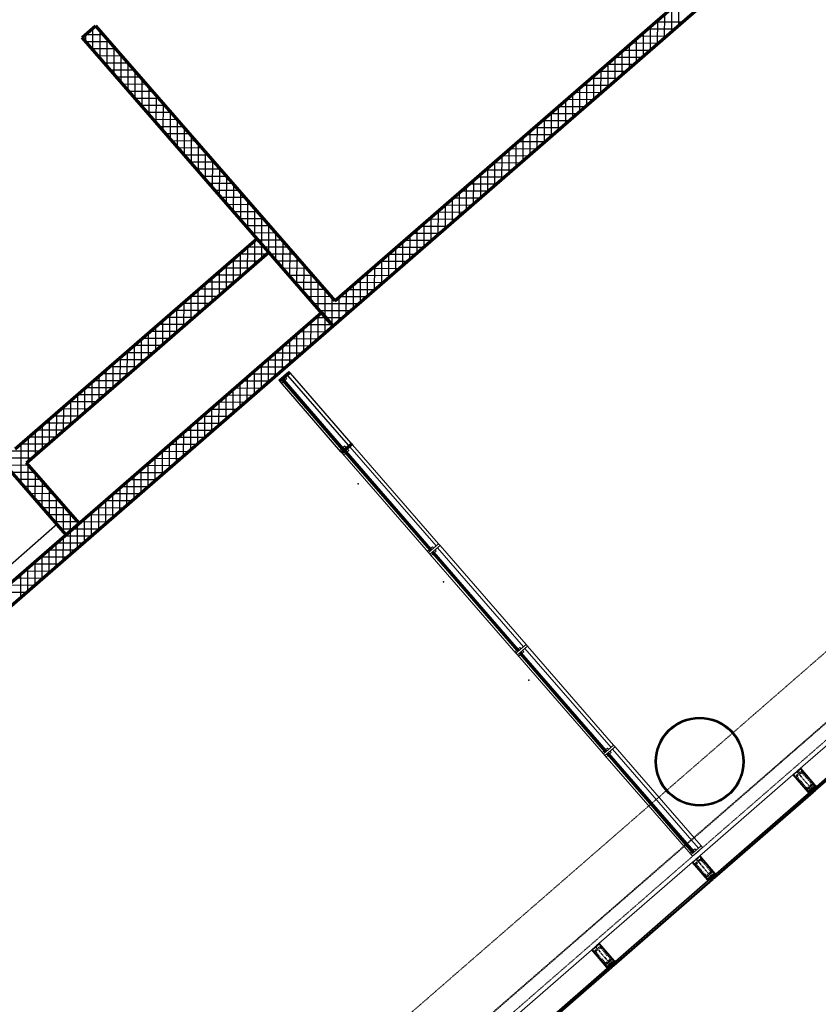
# Model space of a CAD drawing. Header units: millimetres. Extents: x 98667 to 994031, y -2704 to 533009.
# Tile 151 of 153: x 564303 to 573284, y 307550 to 318617. Entities that reach past the tile are written whole.
import ezdxf

# ---------------------------------------------------------------- set-up
doc = ezdxf.new("R2010")
doc.units = ezdxf.units.MM
for name, pattern in [('AP03000E0$0$CENTER', [50.8, 31.75, -6.35, 6.35, -6.35]), ('AP03000E0$0$HIDDEN', [9.525, 6.35, -3.175]), ('AP03000E0$0$HIDDENX2', [19.05, 12.7, -6.35])]:
    doc.linetypes.add(name, pattern=pattern)
for name, color, linetype in [('A-COL ENCLOUSER INNER', 1, 'Continuous'), ('A-COL ENCLOUSER OUTER', 6, 'Continuous'), ('A-WALL-PATT-50', 5, 'Continuous'), ('IT DETAIL', 252, 'Continuous')]:
    doc.layers.add(name, color=color, linetype=linetype)
for name, color, linetype, lineweight in [('A-DETL-THIN', 1, 'Continuous', 15), ('A-FLOR-HRAL', 1, 'Continuous', 25), ('A-WALL-FULL', 6, 'Continuous', 70), ('A-WALL-PATT', 5, 'Continuous', 15), ('A-WALL-PRHT', 2, 'Continuous', 25), ('AP03000E0$0$A-GLAZ-FULL-EXTR', 2, 'Continuous', 20), ('AP03000E0$0$A-GLAZ-MULL-EXTR', 3, 'Continuous', 35), ('AP03000E0$0$A-WALL-FNSH', 1, 'Continuous', 15)]:
    doc.layers.add(name, color=color, linetype=linetype, lineweight=lineweight)
doc.layers.add('AP03000E0$0$A-Slab Edge Guide', color=55, linetype='Continuous', lineweight=15, plot=False)

msp = doc.modelspace()

# ---------------------------------------------------------------- linework, layer by layer
at = {"color": 251, "linetype": 'AP03000E0$0$CENTER'}
for p, q in [((573041, 310166), (573238, 309939)), ((571909, 309181), (572106, 308955)), ((570777, 308197), (570974, 307971))]:
    msp.add_line(p, q, dxfattribs=at)
at = {"layer": 'A-COL ENCLOUSER INNER', "color": 251}
for radius in [494, 485]:
    msp.add_circle((571950, 310277), radius, dxfattribs=at)
at = {"layer": 'A-COL ENCLOUSER OUTER', "color": 251}
msp.add_circle((571950, 310277), 500, dxfattribs=at)
at = {"layer": 'A-DETL-THIN', "color": 251}
for p, q in [((567952, 313757), (567965, 313742, 0)), ((567960, 313752), (567975, 313765)), ((567960, 313752), (567975, 313765)), ((568923, 312660), (567967, 313758)), ((567971, 313774), (567984, 313759, 0)), ((567975, 313765), (567979, 313765)), ((568930, 312666), (567975, 313765)), ((568930, 312670), (567979, 313765)), ((568003, 313775, 0), (567984, 313759, 0)), ((567990, 313790), (568003, 313775, 0)), ((568985, 312701), (568017, 313814)), ((569014, 312726), (568046, 313839)), ((568900, 312628), (567933, 313741)), ((567933, 313741), (567946, 313726, 0)), ((567946, 313726, 0), (567965, 313742, 0)), ((567960, 313748), (567960, 313752)), ((568915, 312653), (567960, 313752)), ((568911, 312654), (567960, 313748)), ((568887, 312643, 0), (568906, 312659, 0)), ((568900, 312628), (569014, 312726)), ((568919, 312644), (568906, 312659, 0)), ((568911, 312654), (568915, 312653)), ((568915, 312653), (568930, 312666)), ((568915, 312653), (568930, 312666)), ((569030, 312707), (568917, 312609)), ((568944, 312692, 0), (568925, 312676, 0)), ((568939, 312661), (568925, 312676, 0)), ((568930, 312666), (568930, 312670)), ((568957, 312677), (568944, 312692, 0)), ((568974, 312658), (568987, 312643, 0)), ((569969, 311569), (569001, 312682)), ((569014, 312726), (569030, 312707)), ((569998, 311594), (569030, 312707)), ((568900, 312628), (568887, 312643, 0)), ((568917, 312609), (568900, 312628)), ((569884, 311496), (568917, 312609)), ((568917, 312609), (568930, 312594, 0)), ((568930, 312594, 0), (568949, 312610, 0)), ((568936, 312625), (568949, 312610, 0)), ((568944, 312620), (568959, 312633)), ((568944, 312620), (568959, 312633)), ((568944, 312616), (568944, 312620)), ((569899, 311521), (568944, 312620)), ((569895, 311521), (568944, 312616)), ((569907, 311528), (568952, 312626)), ((568955, 312642), (568968, 312627, 0)), ((568959, 312633), (568963, 312633)), ((569914, 311534), (568959, 312633)), ((569914, 311538), (568963, 312633)), ((568987, 312643, 0), (568968, 312627, 0)), ((569884, 311496), (569998, 311594)), ((570014, 311575), (569901, 311477)), ((569928, 311560, 0), (569909, 311544, 0)), ((569923, 311529), (569909, 311544, 0)), ((569941, 311545), (569928, 311560, 0)), ((570953, 310437), (569985, 311550)), ((569998, 311594), (570014, 311575)), ((570982, 310462), (570014, 311575)), ((569871, 311511, 0), (569890, 311527, 0)), ((569884, 311496), (569871, 311511, 0)), ((569901, 311477), (569884, 311496)), ((569903, 311512), (569890, 311527, 0)), ((569895, 311521), (569899, 311521)), ((569899, 311521), (569914, 311534)), ((569899, 311521), (569914, 311534)), ((570869, 310364), (569901, 311477)), ((569901, 311477), (569914, 311462, 0)), ((569914, 311534), (569914, 311538)), ((569914, 311462, 0), (569933, 311478, 0)), ((569920, 311493), (569933, 311478, 0)), ((569928, 311488), (569943, 311501)), ((569928, 311488), (569943, 311501)), ((569928, 311484), (569928, 311488)), ((570883, 310389), (569928, 311488)), ((570879, 310389), (569928, 311484)), ((570891, 310396), (569936, 311494)), ((569939, 311510), (569952, 311495, 0)), ((569943, 311501), (569947, 311500)), ((570898, 310402), (569943, 311501)), ((570899, 310406), (569947, 311500)), ((569971, 311511, 0), (569952, 311495, 0)), ((569958, 311526), (569971, 311511, 0)), ((570869, 310364), (570982, 310462)), ((570998, 310443), (570885, 310345)), ((570982, 310462), (570998, 310443)), ((571966, 309330), (570998, 310443)), ((570855, 310379, 0), (570874, 310395, 0)), ((570869, 310364), (570855, 310379, 0)), ((570885, 310345), (570869, 310364)), ((570887, 310380), (570874, 310395, 0)), ((570879, 310389), (570883, 310389)), ((570883, 310389), (570898, 310402)), ((570883, 310389), (570898, 310402)), ((571853, 309232), (570885, 310345)), ((570885, 310345), (570898, 310330, 0)), ((570912, 310428, 0), (570894, 310412, 0)), ((570907, 310397), (570894, 310412, 0)), ((570898, 310402), (570899, 310406)), ((570898, 310330, 0), (570917, 310346, 0)), ((570904, 310361), (570917, 310346, 0)), ((570926, 310413), (570912, 310428, 0)), ((570912, 310356), (570927, 310369)), ((570912, 310356), (570927, 310369)), ((570912, 310352), (570912, 310356)), ((571868, 309257), (570912, 310356)), ((571863, 309257), (570912, 310352)), ((571875, 309263), (570920, 310362)), ((570923, 310378), (570936, 310363, 0)), ((570927, 310369), (570931, 310368)), ((571882, 309270), (570927, 310369)), ((571883, 309274), (570931, 310368)), ((570955, 310379, 0), (570936, 310363, 0)), ((570942, 310394), (570955, 310379, 0)), ((571937, 309305), (570970, 310418)), ((571853, 309232), (571966, 309330)), ((571966, 309330), (571982, 309311)), ((571840, 309247, 0), (571858, 309263, 0)), ((571853, 309232), (571840, 309247, 0)), ((571869, 309213), (571853, 309232)), ((571872, 309248), (571858, 309263, 0)), ((571863, 309257), (571868, 309257)), ((571868, 309257), (571882, 309270)), ((571868, 309257), (571882, 309270)), ((571982, 309311), (571869, 309213)), ((571897, 309296, 0), (571878, 309280, 0)), ((571891, 309265), (571878, 309280, 0)), ((571882, 309270), (571883, 309274)), ((571910, 309281), (571897, 309296, 0))]:
    msp.add_line(p, q, dxfattribs=at)
at = {"layer": 'A-FLOR-HRAL', "color": 251}
for p, q in [((567218, 314564), (567331, 314662)), ((567347, 314643), (567234, 314545)), ((567331, 314662), (567347, 314643)), ((568030, 313858), (567347, 314643)), ((567234, 314545), (567218, 314564)), ((567916, 313760), (567234, 314545)), ((567234, 314545), (567247, 314530, 0)), ((567247, 314530, 0), (567266, 314546, 0)), ((567253, 314561), (567266, 314546, 0)), ((567261, 314556), (567276, 314569)), ((567261, 314556), (567276, 314569)), ((567931, 313785), (567261, 314556)), ((567261, 314552), (567261, 314556)), ((567927, 313786), (567261, 314552)), ((567939, 313792), (567269, 314562)), ((567272, 314578), (567285, 314563, 0)), ((567946, 313798), (567276, 314569)), ((567276, 314569), (567280, 314568)), ((567946, 313802), (567280, 314568)), ((567304, 314579, 0), (567285, 314563, 0)), ((567291, 314594), (567304, 314579, 0)), ((568001, 313833), (567319, 314618)), ((567903, 313775, 0), (567922, 313791, 0)), ((567916, 313760), (567903, 313775, 0)), ((567916, 313760), (568030, 313858)), ((567933, 313741), (567916, 313760)), ((567935, 313776), (567922, 313791, 0)), ((567927, 313786), (567931, 313785)), ((567931, 313785), (567946, 313798)), ((567931, 313785), (567946, 313798)), ((568046, 313839), (567933, 313741)), ((567960, 313824, 0), (567941, 313808, 0)), ((567954, 313793), (567941, 313808, 0)), ((567946, 313798), (567946, 313802)), ((567973, 313809), (567960, 313824, 0)), ((568030, 313858), (568046, 313839))]:
    msp.add_line(p, q, dxfattribs=at)
at = {"layer": 'A-FLOR-HRAL', "color": 251, "linetype": 'Continuous'}
for p, q in [((567308, 314642), (567343, 314639)), ((567311, 314645), (567346, 314642)), ((567321, 314654), (567339, 314653)), ((567325, 314657), (567336, 314656)), ((567328, 314660), (567333, 314659)), ((567220, 314565), (567255, 314563)), ((567223, 314568), (567258, 314566)), ((567225, 314555), (567245, 314554)), ((567226, 314571), (567262, 314569)), ((567228, 314552), (567241, 314551)), ((567230, 314574), (567265, 314572)), ((567230, 314549), (567238, 314548)), ((567233, 314545), (567235, 314545)), ((567240, 314583), (567275, 314581)), ((567243, 314586), (567279, 314584)), ((567247, 314589), (567282, 314586)), ((567250, 314592), (567285, 314589)), ((567260, 314601), (567296, 314598)), ((567264, 314604), (567299, 314601)), ((567267, 314607), (567302, 314604)), ((567271, 314610), (567306, 314607)), ((567281, 314618), (567316, 314616)), ((567284, 314621), (567319, 314619)), ((567287, 314624), (567323, 314622)), ((567291, 314627), (567326, 314625)), ((567301, 314636), (567336, 314634)), ((567304, 314639), (567340, 314637)), ((567918, 313762), (567954, 313759)), ((567922, 313765), (567957, 313762)), ((567925, 313767), (567960, 313765)), ((567929, 313770), (567964, 313768)), ((567939, 313779), (567974, 313777)), ((567942, 313782), (567977, 313780)), ((567946, 313785), (567981, 313783)), ((567949, 313788), (567984, 313786)), ((567959, 313797), (567994, 313794)), ((567962, 313800), (567998, 313797)), ((567966, 313803), (568001, 313800)), ((567969, 313806), (568005, 313803)), ((567979, 313815), (568015, 313812)), ((567983, 313818), (568018, 313815)), ((567986, 313821), (568021, 313818)), ((567990, 313823), (568025, 313821)), ((568000, 313832), (568035, 313830)), ((568003, 313835), (568038, 313833)), ((568007, 313838), (568042, 313836)), ((568010, 313841), (568045, 313839)), ((568020, 313850), (568038, 313849)), ((568023, 313853), (568035, 313852)), ((568027, 313856), (568032, 313856)), ((567923, 313752), (567944, 313750)), ((567926, 313748), (567940, 313747)), ((567929, 313745), (567937, 313744)), ((567932, 313742), (567933, 313741))]:
    msp.add_line(p, q, dxfattribs=at)
at = {"layer": 'A-FLOR-HRAL', "color": 251}
msp.add_point((568109, 313401), dxfattribs=at)
msp.add_point((568109, 313401), dxfattribs=at)
at = {"layer": 'A-WALL-FULL', "color": 251, "linetype": 'ByBlock'}
for p, q in [((567847, 315455), (573016, 319949)), ((573148, 319798), (567827, 315173)), ((565006, 318417), (565157, 318549)), ((565157, 318549), (567847, 315455)), ((567827, 315173), (565006, 318417)), ((561879, 316211), (564822, 312826)), ((566973, 316155), (564250, 313788)), ((567104, 316004), (566973, 316155)), ((564381, 313637), (567104, 316004)), ((563658, 311814), (567696, 315324)), ((567696, 315324), (567827, 315173)), ((567827, 315173), (563789, 311663)), ((564973, 312957), (564381, 313637)), ((564822, 312826), (564973, 312957))]:
    msp.add_line(p, q, dxfattribs=at)
at = {"layer": 'A-WALL-PATT', "color": 251, "linetype": 'Continuous'}
for p, q in [((571636, 318484), (571637, 318750)), ((565127, 318279), (565127, 318523)), ((571755, 318588), (571452, 318589)), ((571477, 318346), (571478, 318611)), ((565246, 318447), (565041, 318447)), ((571573, 318429), (571270, 318430)), ((571318, 318207), (571318, 318473)), ((565285, 318097), (565286, 318401)), ((571159, 318069), (571159, 318335)), ((565384, 318288), (565118, 318289)), ((565443, 317915), (565444, 318219)), ((570999, 317931), (571000, 318196)), ((571391, 318271), (571087, 318272)), ((565522, 318129), (565257, 318129)), ((571209, 318113), (570905, 318114)), ((565661, 317970), (565395, 317970)), ((565601, 317733), (565602, 318037)), ((570840, 317792), (570841, 318058)), ((565760, 317551), (565760, 317855)), ((570681, 317654), (570682, 317920)), ((571027, 317955), (570723, 317956)), ((565799, 317810), (565533, 317811)), ((570522, 317516), (570523, 317781)), ((570845, 317796), (570541, 317797)), ((565937, 317651), (565672, 317652)), ((565918, 317369), (565919, 317673)), ((570663, 317638), (570359, 317639)), ((570363, 317377), (570364, 317643)), ((566076, 317492), (565810, 317493)), ((566076, 317187), (566077, 317491)), ((570481, 317480), (570177, 317481)), ((570204, 317239), (570205, 317505)), ((566214, 317333), (565948, 317334)), ((566234, 317005), (566235, 317308)), ((570299, 317322), (569995, 317323)), ((570045, 317101), (570045, 317366)), ((569886, 316962), (569886, 317228)), ((566352, 317174), (566087, 317175)), ((566393, 316823), (566393, 317126)), ((569726, 316824), (569727, 317090)), ((570117, 317163), (569813, 317164)), ((566491, 317015), (566225, 317015)), ((569935, 317005), (569631, 317006)), ((566629, 316856), (566363, 316856)), ((566551, 316640), (566552, 316944)), ((569567, 316686), (569568, 316951)), ((566709, 316458), (566710, 316762)), ((569408, 316547), (569409, 316813)), ((569753, 316847), (569449, 316848)), ((566767, 316696), (566502, 316697)), ((569249, 316409), (569250, 316675)), ((569571, 316689), (569267, 316690)), ((566906, 316537), (566640, 316538)), ((566867, 316276), (566868, 316580)), ((569389, 316530), (569085, 316531)), ((569090, 316271), (569091, 316536)), ((567044, 316378), (566778, 316379)), ((567026, 316094), (567026, 316398)), ((569207, 316372), (568903, 316373)), ((568931, 316132), (568931, 316398)), ((567182, 316219), (566917, 316220)), ((567184, 315912), (567185, 316216)), ((569025, 316214), (568721, 316215)), ((568772, 315994), (568772, 316260)), ((567025, 315936), (567026, 316094)), ((568612, 315856), (568613, 316121)), ((567055, 316061), (566865, 316061)), ((566866, 315797), (566867, 316063)), ((567321, 316060), (567055, 316061)), ((567342, 315730), (567343, 316034)), ((568453, 315717), (568454, 315983)), ((568843, 316056), (568539, 316057)), ((566987, 315902), (566683, 315903)), ((566707, 315659), (566708, 315925)), ((567459, 315901), (567193, 315902)), ((568661, 315897), (568357, 315898)), ((566548, 315521), (566549, 315786)), ((567500, 315548), (567501, 315852)), ((568294, 315579), (568295, 315845)), ((566389, 315382), (566389, 315648)), ((566804, 315744), (566501, 315745)), ((567597, 315742), (567332, 315742)), ((567659, 315366), (567659, 315670)), ((568135, 315441), (568136, 315706)), ((568479, 315739), (568175, 315740)), ((566622, 315586), (566319, 315586)), ((567736, 315583), (567470, 315583)), ((567976, 315302), (567977, 315568)), ((568297, 315581), (567993, 315582)), ((566440, 315427), (566137, 315428)), ((566230, 315244), (566230, 315510)), ((568115, 315423), (567608, 315424)), ((567817, 315184), (567818, 315488)), ((566070, 315106), (566071, 315371)), ((565911, 314967), (565912, 315233)), ((566258, 315269), (565954, 315270)), ((567747, 315265), (567628, 315265)), ((567658, 315026), (567658, 315291)), ((567933, 315264), (567747, 315265)), ((565752, 314829), (565753, 315095)), ((566076, 315111), (565772, 315112)), ((567750, 315106), (567446, 315107)), ((567499, 314887), (567499, 315153)), ((567817, 315164), (567817, 315184)), ((567339, 314749), (567340, 315015)), ((565894, 314953), (565590, 314953)), ((565593, 314691), (565594, 314956)), ((567180, 314611), (567181, 314876)), ((567568, 314948), (567264, 314949)), ((565712, 314794), (565408, 314795)), ((565434, 314552), (565435, 314818)), ((567386, 314790), (567082, 314791)), ((565275, 314414), (565275, 314680)), ((567021, 314472), (567022, 314738)), ((565116, 314276), (565116, 314541)), ((565530, 314636), (565226, 314637)), ((566862, 314334), (566863, 314600)), ((567204, 314631), (566900, 314632)), ((565348, 314478), (565044, 314479)), ((566703, 314196), (566704, 314461)), ((567022, 314473), (566718, 314474)), ((565166, 314320), (564862, 314320)), ((564956, 314137), (564957, 314403)), ((566840, 314315), (566536, 314316)), ((566544, 314057), (566545, 314323)), ((564797, 313999), (564798, 314265)), ((564638, 313861), (564639, 314126)), ((564984, 314161), (564680, 314162)), ((566658, 314157), (566354, 314158)), ((566385, 313919), (566385, 314185)), ((564479, 313722), (564480, 313988)), ((564802, 314003), (564498, 314004)), ((566476, 313998), (566172, 313999)), ((566226, 313781), (566226, 314046)), ((566066, 313642), (566067, 313908)), ((564620, 313845), (564316, 313846)), ((564319, 313404), (564321, 313850)), ((565907, 313504), (565908, 313770)), ((566294, 313840), (565990, 313841)), ((564438, 313687), (564073, 313688)), ((566112, 313682), (565808, 313683)), ((565748, 313366), (565749, 313631)), ((564476, 313528), (564211, 313528)), ((564478, 313222), (564479, 313525)), ((565589, 313227), (565590, 313493)), ((565930, 313524), (565626, 313525)), ((564615, 313369), (564349, 313369)), ((564636, 313039), (564637, 313343)), ((565430, 313089), (565431, 313355)), ((565748, 313366), (565444, 313366)), ((564753, 313209), (564488, 313210)), ((565566, 313207), (565262, 313208)), ((565271, 312951), (565271, 313216)), ((564794, 312857), (564795, 313161)), ((564891, 313050), (564626, 313051)), ((565384, 313049), (565080, 313050)), ((565112, 312812), (565112, 313078)), ((564898, 312892), (564764, 312892)), ((565202, 312891), (564898, 312892)), ((564952, 312674), (564953, 312940)), ((564953, 312940), (564953, 312979)), ((564793, 312536), (564794, 312801)), ((564634, 312397), (564635, 312663)), ((565020, 312733), (564716, 312733)), ((564838, 312574), (564534, 312575)), ((564475, 312259), (564476, 312525)), ((564316, 312121), (564317, 312386)), ((564656, 312416), (564352, 312417)), ((564474, 312258), (564170, 312259))]:
    msp.add_line(p, q, dxfattribs=at)
at = {"layer": 'A-WALL-PATT-50', "color": 251, "linetype": 'Continuous'}
for p, q in [((571636, 318484), (571637, 318750)), ((571716, 318553), (571716, 318819)), ((571556, 318415), (571557, 318680)), ((565127, 318279), (565127, 318523)), ((565176, 318526), (565132, 318527)), ((571397, 318276), (571398, 318542)), ((571755, 318588), (571452, 318589)), ((571477, 318346), (571478, 318611)), ((565246, 318447), (565041, 318447)), ((565048, 318370), (565048, 318454)), ((565206, 318188), (565207, 318492)), ((571238, 318138), (571239, 318404)), ((571573, 318429), (571270, 318430)), ((571318, 318207), (571318, 318473)), ((571664, 318509), (571361, 318509)), ((565315, 318367), (565049, 318368)), ((565285, 318097), (565286, 318401)), ((565364, 318006), (565365, 318310)), ((571159, 318069), (571159, 318335)), ((571482, 318350), (571179, 318351)), ((565384, 318288), (565118, 318289)), ((565453, 318208), (565187, 318209)), ((565443, 317915), (565444, 318219)), ((571300, 318192), (570996, 318193)), ((570999, 317931), (571000, 318196)), ((571079, 318000), (571080, 318265)), ((571391, 318271), (571087, 318272)), ((565522, 318129), (565257, 318129)), ((565522, 317824), (565523, 318128)), ((571209, 318113), (570905, 318114)), ((570920, 317861), (570921, 318127)), ((565591, 318049), (565326, 318050)), ((565661, 317970), (565395, 317970)), ((565601, 317733), (565602, 318037)), ((570761, 317723), (570761, 317989)), ((571118, 318034), (570814, 318035)), ((570840, 317792), (570841, 318058)), ((565730, 317890), (565464, 317891)), ((565681, 317642), (565681, 317946)), ((565760, 317551), (565760, 317855)), ((570602, 317585), (570602, 317850)), ((570936, 317876), (570632, 317876)), ((570681, 317654), (570682, 317920)), ((571027, 317955), (570723, 317956)), ((565799, 317810), (565533, 317811)), ((565839, 317460), (565840, 317764)), ((570522, 317516), (570523, 317781)), ((570845, 317796), (570541, 317797)), ((565868, 317731), (565602, 317732)), ((565937, 317651), (565672, 317652)), ((565918, 317369), (565919, 317673)), ((570663, 317638), (570359, 317639)), ((570363, 317377), (570364, 317643)), ((570443, 317446), (570443, 317712)), ((570754, 317717), (570450, 317718)), ((566006, 317572), (565741, 317572)), ((565997, 317278), (565998, 317582)), ((570572, 317559), (570268, 317560)), ((570283, 317308), (570284, 317574)), ((566076, 317492), (565810, 317493)), ((566145, 317413), (565879, 317413)), ((566076, 317187), (566077, 317491)), ((570124, 317170), (570125, 317435)), ((570481, 317480), (570177, 317481)), ((570204, 317239), (570205, 317505)), ((566214, 317333), (565948, 317334)), ((566155, 317096), (566156, 317399)), ((566234, 317005), (566235, 317308)), ((569965, 317031), (569966, 317297)), ((570299, 317322), (569995, 317323)), ((570045, 317101), (570045, 317366)), ((570390, 317401), (570086, 317402)), ((566283, 317253), (566017, 317254)), ((566314, 316914), (566314, 317217)), ((569886, 316962), (569886, 317228)), ((570208, 317243), (569904, 317243)), ((566352, 317174), (566087, 317175)), ((566421, 317094), (566156, 317095)), ((566393, 316823), (566393, 317126)), ((570026, 317084), (569722, 317085)), ((569726, 316824), (569727, 317090)), ((569806, 316893), (569807, 317159)), ((570117, 317163), (569813, 317164)), ((566491, 317015), (566225, 317015)), ((566472, 316732), (566473, 317035)), ((569935, 317005), (569631, 317006)), ((569647, 316755), (569648, 317020)), ((566560, 316935), (566294, 316936)), ((566629, 316856), (566363, 316856)), ((566551, 316640), (566552, 316944)), ((566630, 316549), (566631, 316853)), ((569488, 316616), (569488, 316882)), ((569844, 316926), (569540, 316927)), ((569567, 316686), (569568, 316951)), ((566698, 316776), (566432, 316777)), ((566709, 316458), (566710, 316762)), ((569329, 316478), (569329, 316744)), ((569662, 316768), (569358, 316769)), ((569408, 316547), (569409, 316813)), ((569753, 316847), (569449, 316848)), ((566767, 316696), (566502, 316697)), ((566788, 316367), (566789, 316671)), ((569249, 316409), (569250, 316675)), ((569571, 316689), (569267, 316690)), ((566836, 316617), (566571, 316618)), ((566906, 316537), (566640, 316538)), ((566867, 316276), (566868, 316580)), ((569389, 316530), (569085, 316531)), ((569090, 316271), (569091, 316536)), ((569169, 316340), (569170, 316605)), ((569480, 316610), (569176, 316610)), ((566975, 316458), (566709, 316458)), ((566947, 316185), (566947, 316489)), ((569298, 316451), (568994, 316452)), ((569010, 316201), (569011, 316467)), ((567044, 316378), (566778, 316379)), ((567026, 316094), (567026, 316398)), ((567105, 316003), (567106, 316307)), ((568851, 316063), (568852, 316329)), ((569207, 316372), (568903, 316373)), ((568931, 316132), (568931, 316398)), ((567113, 316299), (566847, 316299)), ((567182, 316219), (566917, 316220)), ((567184, 315912), (567185, 316216)), ((568692, 315925), (568693, 316190)), ((569025, 316214), (568721, 316215)), ((568772, 315994), (568772, 316260)), ((569116, 316293), (568812, 316294)), ((566946, 315867), (566946, 316132)), ((566986, 316140), (566956, 316140)), ((567251, 316139), (566986, 316140)), ((567025, 315936), (567026, 316094)), ((567263, 315821), (567264, 316125)), ((568612, 315856), (568613, 316121)), ((568934, 316135), (568630, 316136)), ((567078, 315981), (566774, 315982)), ((566787, 315728), (566787, 315994)), ((567055, 316061), (566865, 316061)), ((566866, 315797), (566867, 316063)), ((567321, 316060), (567055, 316061)), ((567390, 315980), (567124, 315981)), ((567342, 315730), (567343, 316034)), ((568752, 315977), (568448, 315977)), ((568453, 315717), (568454, 315983)), ((568533, 315786), (568534, 316052)), ((568843, 316056), (568539, 316057)), ((566987, 315902), (566683, 315903)), ((566707, 315659), (566708, 315925)), ((567459, 315901), (567193, 315902)), ((567421, 315639), (567422, 315943)), ((568661, 315897), (568357, 315898)), ((568374, 315648), (568375, 315914)), ((566548, 315521), (566549, 315786)), ((566895, 315823), (566592, 315824)), ((566627, 315590), (566628, 315856)), ((567528, 315821), (567262, 315822)), ((567500, 315548), (567501, 315852)), ((567580, 315457), (567580, 315761)), ((568215, 315510), (568215, 315775)), ((568570, 315818), (568266, 315819)), ((568294, 315579), (568295, 315845)), ((566389, 315382), (566389, 315648)), ((566713, 315665), (566410, 315666)), ((566468, 315452), (566469, 315717)), ((566804, 315744), (566501, 315745)), ((567597, 315742), (567332, 315742)), ((567666, 315662), (567401, 315663)), ((567659, 315366), (567659, 315670)), ((568056, 315371), (568056, 315637)), ((568388, 315660), (568084, 315661)), ((568135, 315441), (568136, 315706)), ((568479, 315739), (568175, 315740)), ((566309, 315313), (566310, 315579)), ((566622, 315586), (566319, 315586)), ((567736, 315583), (567470, 315583)), ((567738, 315275), (567739, 315579)), ((567976, 315302), (567977, 315568)), ((568297, 315581), (567993, 315582)), ((566440, 315427), (566137, 315428)), ((566150, 315175), (566151, 315441)), ((566531, 315506), (566228, 315507)), ((566230, 315244), (566230, 315510)), ((567805, 315503), (567539, 315504)), ((568115, 315423), (567608, 315424)), ((567817, 315184), (567818, 315488)), ((567896, 315233), (567897, 315499)), ((568206, 315502), (567902, 315503)), ((566349, 315348), (566045, 315349)), ((566070, 315106), (566071, 315371)), ((568024, 315344), (567677, 315345)), ((565911, 314967), (565912, 315233)), ((566258, 315269), (565954, 315270)), ((565991, 315037), (565992, 315302)), ((567578, 314956), (567579, 315222)), ((567747, 315265), (567628, 315265)), ((567658, 315026), (567658, 315291)), ((567737, 315095), (567738, 315275)), ((567933, 315264), (567747, 315265)), ((565752, 314829), (565753, 315095)), ((566076, 315111), (565772, 315112)), ((565832, 314898), (565832, 315164)), ((566167, 315190), (565863, 315191)), ((567419, 314818), (567420, 315084)), ((567750, 315106), (567446, 315107)), ((567499, 314887), (567499, 315153)), ((567816, 315185), (567537, 315186)), ((567842, 315185), (567816, 315185)), ((567817, 315164), (567817, 315184)), ((565673, 314760), (565673, 315026)), ((565985, 315032), (565681, 315033)), ((567339, 314749), (567340, 315015)), ((567659, 315027), (567355, 315028)), ((565803, 314873), (565499, 314874)), ((565513, 314622), (565514, 314887)), ((565894, 314953), (565590, 314953)), ((565593, 314691), (565594, 314956)), ((567477, 314869), (567173, 314870)), ((567180, 314611), (567181, 314876)), ((567260, 314680), (567261, 314946)), ((567568, 314948), (567264, 314949)), ((565712, 314794), (565408, 314795)), ((565434, 314552), (565435, 314818)), ((567386, 314790), (567082, 314791)), ((567101, 314541), (567101, 314807)), ((565275, 314414), (565275, 314680)), ((565621, 314715), (565317, 314716)), ((565354, 314483), (565355, 314749)), ((566942, 314403), (566942, 314669)), ((567295, 314711), (566991, 314711)), ((567021, 314472), (567022, 314738)), ((565116, 314276), (565116, 314541)), ((565439, 314557), (565135, 314558)), ((565195, 314345), (565196, 314611)), ((565530, 314636), (565226, 314637)), ((566782, 314265), (566783, 314531)), ((567113, 314552), (566809, 314553)), ((566862, 314334), (566863, 314600)), ((567204, 314631), (566900, 314632)), ((565036, 314207), (565037, 314472)), ((565348, 314478), (565044, 314479)), ((566703, 314196), (566704, 314461)), ((567022, 314473), (566718, 314474)), ((565166, 314320), (564862, 314320)), ((564877, 314068), (564878, 314334)), ((565257, 314399), (564953, 314400)), ((564956, 314137), (564957, 314403)), ((566840, 314315), (566536, 314316)), ((566544, 314057), (566545, 314323)), ((566623, 314126), (566624, 314392)), ((566931, 314394), (566627, 314395)), ((565075, 314240), (564771, 314241)), ((564797, 313999), (564798, 314265)), ((566749, 314236), (566445, 314237)), ((566464, 313988), (566465, 314254)), ((564638, 313861), (564639, 314126)), ((564984, 314161), (564680, 314162)), ((564718, 313930), (564719, 314196)), ((566305, 313850), (566306, 314116)), ((566658, 314157), (566354, 314158)), ((566385, 313919), (566385, 314185)), ((564479, 313722), (564480, 313988)), ((564802, 314003), (564498, 314004)), ((564559, 313792), (564559, 314057)), ((564893, 314082), (564589, 314083)), ((566146, 313711), (566147, 313977)), ((566476, 313998), (566172, 313999)), ((566226, 313781), (566226, 314046)), ((566567, 314078), (566263, 314078)), ((564400, 313653), (564400, 313919)), ((564711, 313924), (564407, 313925)), ((566066, 313642), (566067, 313908)), ((566385, 313919), (566081, 313920)), ((564529, 313766), (564003, 313767)), ((564620, 313845), (564316, 313846)), ((564319, 313404), (564321, 313850)), ((566203, 313761), (565899, 313762)), ((565907, 313504), (565908, 313770)), ((565987, 313573), (565988, 313839)), ((566294, 313840), (565990, 313841)), ((564438, 313687), (564073, 313688)), ((566112, 313682), (565808, 313683)), ((565828, 313435), (565828, 313701)), ((564407, 313607), (564142, 313608)), ((564399, 313313), (564399, 313616)), ((565669, 313296), (565669, 313562)), ((566021, 313603), (565717, 313604)), ((565748, 313366), (565749, 313631)), ((564476, 313528), (564211, 313528)), ((564546, 313448), (564280, 313449)), ((564478, 313222), (564479, 313525)), ((564557, 313130), (564558, 313434)), ((565509, 313158), (565510, 313424)), ((565839, 313445), (565535, 313445)), ((565589, 313227), (565590, 313493)), ((565930, 313524), (565626, 313525)), ((564615, 313369), (564349, 313369)), ((564636, 313039), (564637, 313343)), ((565430, 313089), (565431, 313355)), ((565748, 313366), (565444, 313366)), ((564684, 313289), (564418, 313290)), ((564753, 313209), (564488, 313210)), ((564715, 312948), (564716, 313252)), ((565566, 313207), (565262, 313208)), ((565271, 312951), (565271, 313216)), ((565350, 313020), (565351, 313285)), ((565657, 313286), (565353, 313287)), ((564822, 313130), (564557, 313131)), ((564794, 312857), (564795, 313161)), ((565475, 313128), (565171, 313129)), ((565191, 312881), (565192, 313147)), ((564891, 313050), (564626, 313051)), ((564874, 312870), (564874, 313070)), ((565032, 312743), (565033, 313009)), ((565384, 313049), (565080, 313050)), ((565112, 312812), (565112, 313078)), ((564961, 312971), (564695, 312972)), ((564898, 312892), (564764, 312892)), ((564873, 312605), (564874, 312870)), ((565202, 312891), (564898, 312892)), ((564952, 312674), (564953, 312940)), ((564953, 312940), (564953, 312979)), ((565293, 312970), (564989, 312971)), ((564793, 312536), (564794, 312801)), ((565111, 312812), (564807, 312812)), ((564929, 312653), (564625, 312654)), ((564634, 312397), (564635, 312663)), ((564714, 312466), (564714, 312732)), ((565020, 312733), (564716, 312733)), ((564838, 312574), (564534, 312575)), ((564555, 312328), (564555, 312594)), ((564395, 312190), (564396, 312455)), ((564747, 312495), (564443, 312496)), ((564475, 312259), (564476, 312525)), ((564565, 312337), (564261, 312338)), ((564316, 312121), (564317, 312386)), ((564656, 312416), (564352, 312417)), ((564474, 312258), (564170, 312259)), ((564383, 312179), (564079, 312179))]:
    msp.add_line(p, q, dxfattribs=at)
at = {"layer": 'A-WALL-PRHT', "color": 251}
for p in [(569069, 312297), (569069, 312297), (570028, 311193)]:
    msp.add_point(p, dxfattribs=at)
at = {"layer": 'AP03000E0$0$A-GLAZ-FULL-EXTR', "color": 251}
for p, q in [((573055, 310177), (574160, 311138)), ((574337, 310934), (573232, 309973)), ((573236, 309969), (574341, 310930)), ((574349, 310921), (573244, 309960)), ((573252, 309951), (574357, 310912)), ((571923, 309193), (573028, 310154)), ((573205, 309950), (572100, 308989)), ((572104, 308985), (573209, 309946)), ((573217, 309937), (572112, 308976)), ((572119, 308967), (573225, 309928)), ((573204, 309925), (573196, 309934)), ((573198, 309932), (573202, 309936)), ((573202, 309927), (573198, 309932)), ((573200, 309938), (573209, 309946)), ((573208, 309929), (573200, 309938)), ((573202, 309936), (573206, 309931)), ((573206, 309931), (573202, 309927)), ((573209, 309946), (573205, 309950)), ((573217, 309937), (573208, 309929)), ((573209, 309946), (573217, 309937)), ((573225, 309928), (573217, 309937)), ((573232, 309973), (573236, 309969)), ((573245, 309977), (573236, 309969)), ((573236, 309969), (573244, 309960)), ((573244, 309960), (573253, 309968)), ((573244, 309960), (573252, 309951)), ((573253, 309968), (573245, 309977)), ((573251, 309978), (573247, 309974)), ((573247, 309974), (573251, 309970)), ((573257, 309971), (573249, 309981)), ((573255, 309974), (573251, 309978)), ((573251, 309970), (573255, 309974)), ((570791, 308209), (571896, 309170)), ((572125, 308987), (572117, 308996)), ((572073, 308966), (570968, 308005)), ((570972, 308001), (572077, 308962)), ((572085, 308953), (570980, 307991)), ((570987, 307982), (572093, 308944)), ((572072, 308941), (572064, 308950)), ((572066, 308948), (572070, 308952)), ((572070, 308943), (572066, 308948)), ((572068, 308954), (572077, 308962)), ((572076, 308945), (572068, 308954)), ((572070, 308952), (572074, 308947)), ((572074, 308947), (572070, 308943)), ((572077, 308962), (572073, 308966)), ((572085, 308953), (572076, 308945)), ((572077, 308962), (572085, 308953)), ((572093, 308944), (572085, 308953)), ((572100, 308989), (572104, 308985)), ((572113, 308993), (572104, 308985)), ((572104, 308985), (572112, 308976)), ((572112, 308976), (572121, 308983)), ((572112, 308976), (572119, 308967)), ((572121, 308983), (572113, 308993)), ((572119, 308994), (572115, 308990)), ((572115, 308990), (572119, 308986)), ((572123, 308990), (572119, 308994)), ((572119, 308986), (572123, 308990)), ((569658, 307225), (570764, 308186)), ((570968, 308005), (570972, 308001)), ((570981, 308008), (570972, 308001)), ((570972, 308001), (570980, 307991)), ((570989, 307999), (570981, 308008)), ((570987, 308010), (570983, 308006)), ((570983, 308006), (570987, 308002)), ((570993, 308003), (570985, 308012)), ((570991, 308006), (570987, 308010)), ((570987, 308002), (570991, 308006)), ((570941, 307982), (569836, 307021)), ((569840, 307016), (570945, 307978)), ((570953, 307969), (569847, 307007)), ((569855, 306998), (570961, 307959)), ((570940, 307957), (570932, 307966)), ((570934, 307964), (570938, 307967)), ((570938, 307959), (570934, 307964)), ((570936, 307970), (570945, 307978)), ((570944, 307961), (570936, 307970)), ((570938, 307967), (570942, 307963)), ((570942, 307963), (570938, 307959)), ((570945, 307978), (570941, 307982)), ((570953, 307969), (570944, 307961)), ((570945, 307978), (570953, 307969)), ((570961, 307959), (570953, 307969)), ((570980, 307991), (570989, 307999)), ((570980, 307991), (570987, 307982))]:
    msp.add_line(p, q, dxfattribs=at)
at = {"layer": 'AP03000E0$0$A-GLAZ-FULL-EXTR', "color": 251, "linetype": 'Continuous'}
for p, q in [((573209, 309930), (573201, 309939)), ((573202, 309936), (573211, 309944)), ((573204, 309933), (573213, 309941)), ((573212, 309932), (573204, 309941)), ((573214, 309934), (573206, 309943)), ((573206, 309931), (573215, 309939)), ((573216, 309936), (573209, 309945)), ((573245, 309961), (573237, 309970)), ((573238, 309967), (573247, 309974)), ((573240, 309964), (573249, 309972)), ((573248, 309963), (573240, 309972)), ((573250, 309965), (573242, 309974)), ((573242, 309962), (573251, 309970)), ((573252, 309967), (573245, 309976)), ((572069, 308953), (572078, 308961)), ((572078, 308947), (572070, 308956)), ((572071, 308951), (572080, 308959)), ((572081, 308949), (572073, 308958)), ((572073, 308948), (572082, 308956)), ((572083, 308951), (572075, 308960)), ((572075, 308946), (572084, 308954)), ((572104, 308984), (572113, 308992)), ((572112, 308976), (572104, 308985)), ((572106, 308982), (572115, 308989)), ((572114, 308978), (572106, 308987)), ((572108, 308979), (572118, 308987)), ((572117, 308980), (572109, 308989)), ((572119, 308982), (572111, 308991)), ((572111, 308977), (572120, 308985)), ((570973, 307999), (570982, 308007)), ((570981, 307993), (570973, 308002)), ((570975, 307997), (570984, 308004)), ((570983, 307995), (570975, 308004)), ((570977, 307994), (570986, 308002)), ((570986, 307997), (570978, 308006)), ((570979, 307992), (570988, 308000)), ((570988, 307999), (570980, 308008)), ((570937, 307968), (570947, 307976)), ((570945, 307961), (570937, 307970)), ((570947, 307963), (570939, 307973)), ((570940, 307966), (570949, 307974)), ((570950, 307966), (570942, 307975)), ((570942, 307963), (570951, 307971)), ((570952, 307968), (570944, 307977)), ((570944, 307961), (570953, 307969))]:
    msp.add_line(p, q, dxfattribs=at)
at = {"layer": 'AP03000E0$0$A-GLAZ-MULL-EXTR', "color": 251}
for p, q in [((573000, 310129), (573038, 310162)), ((573171, 309933), (573000, 310129)), ((573036, 310157), (573004, 310129)), ((573004, 310129), (573135, 309978)), ((573038, 310154), (573036, 310157)), ((573070, 310182), (573038, 310154)), ((573038, 310162), (573040, 310160)), ((573040, 310160), (573068, 310184)), ((573049, 310172), (573083, 310202)), ((573051, 310170), (573049, 310172)), ((573083, 310197), (573051, 310170)), ((573068, 310184), (573070, 310182)), ((573083, 310202), (573254, 310005)), ((573214, 310046), (573083, 310197)), ((573251, 310003), (573214, 310046)), ((573221, 309978), (573251, 310003)), ((573257, 310002), (573225, 309974)), ((573257, 310002), (573240, 309987)), ((573243, 309983), (573264, 310001)), ((573254, 310005), (573257, 310002)), ((573264, 310001), (573257, 310002)), ((573135, 309978), (573173, 309935)), ((573174, 309929), (573171, 309933)), ((573173, 309935), (573203, 309961)), ((573194, 309940), (573173, 309922)), ((573173, 309922), (573174, 309929)), ((573206, 309957), (573174, 309929)), ((573174, 309929), (573191, 309944)), ((573191, 309944), (573194, 309940)), ((573201, 309963), (573232, 309991)), ((573203, 309961), (573201, 309963)), ((573234, 309989), (573206, 309964)), ((573206, 309964), (573233, 309934)), ((573229, 309931), (573206, 309957)), ((573218, 309974), (573221, 309978)), ((573244, 309944), (573218, 309974)), ((573225, 309974), (573248, 309947)), ((573233, 309934), (573229, 309931)), ((573232, 309991), (573234, 309989)), ((573240, 309987), (573243, 309983)), ((573248, 309947), (573244, 309944)), ((571917, 309188), (571951, 309218)), ((571951, 309218), (572122, 309021)), ((571868, 309145), (571906, 309178)), ((572038, 308949), (571868, 309145)), ((571904, 309173), (571872, 309145)), ((571872, 309145), (572003, 308994)), ((571906, 309170), (571904, 309173)), ((571938, 309198), (571906, 309170)), ((571906, 309178), (571908, 309176)), ((571908, 309176), (571936, 309200)), ((571919, 309186), (571917, 309188)), ((571951, 309213), (571919, 309186)), ((571936, 309200), (571938, 309198)), ((572082, 309062), (571951, 309213)), ((572069, 308979), (572100, 309007)), ((572102, 309005), (572074, 308980)), ((572119, 309019), (572082, 309062)), ((572089, 308993), (572119, 309019)), ((572125, 309018), (572093, 308990)), ((572100, 309007), (572102, 309005)), ((572125, 309018), (572108, 309003)), ((572108, 309003), (572111, 308999)), ((572111, 308999), (572132, 309017)), ((572122, 309021), (572125, 309018)), ((572132, 309017), (572125, 309018)), ((572003, 308994), (572041, 308951)), ((572042, 308945), (572038, 308949)), ((572041, 308951), (572071, 308977)), ((572062, 308956), (572041, 308938)), ((572041, 308938), (572042, 308945)), ((572074, 308973), (572042, 308945)), ((572042, 308945), (572059, 308960)), ((572059, 308960), (572062, 308956)), ((572071, 308977), (572069, 308979)), ((572074, 308980), (572101, 308950)), ((572097, 308947), (572074, 308973)), ((572086, 308990), (572089, 308993)), ((572112, 308960), (572086, 308990)), ((572093, 308990), (572116, 308963)), ((572101, 308950), (572097, 308947)), ((572116, 308963), (572112, 308960)), ((570785, 308204), (570819, 308233)), ((570819, 308229), (570787, 308202)), ((570819, 308233), (570989, 308037)), ((570950, 308078), (570819, 308229)), ((570736, 308161), (570774, 308194)), ((570906, 307965), (570736, 308161)), ((570772, 308189), (570740, 308161)), ((570740, 308161), (570871, 308010)), ((570774, 308186), (570772, 308189)), ((570805, 308214), (570774, 308186)), ((570774, 308194), (570776, 308192)), ((570776, 308192), (570803, 308216)), ((570787, 308202), (570785, 308204)), ((570803, 308216), (570805, 308214)), ((570871, 308010), (570909, 307967)), ((570937, 307995), (570968, 308023)), ((570970, 308020), (570942, 307996)), ((570987, 308035), (570950, 308078)), ((570954, 308006), (570957, 308009)), ((570980, 307976), (570954, 308006)), ((570957, 308009), (570987, 308035)), ((570993, 308033), (570961, 308006)), ((570961, 308006), (570984, 307979)), ((570968, 308023), (570970, 308020)), ((570993, 308033), (570976, 308019)), ((570976, 308019), (570979, 308015)), ((570979, 308015), (571000, 308033)), ((570989, 308037), (570993, 308033)), ((571000, 308033), (570993, 308033)), ((570910, 307961), (570906, 307965)), ((570909, 307967), (570938, 307993)), ((570930, 307972), (570909, 307954)), ((570909, 307954), (570910, 307961)), ((570942, 307989), (570910, 307961)), ((570910, 307961), (570927, 307976)), ((570927, 307976), (570930, 307972)), ((570938, 307993), (570937, 307995)), ((570942, 307996), (570969, 307966)), ((570965, 307963), (570942, 307989)), ((570969, 307966), (570965, 307963)), ((570984, 307979), (570980, 307976))]:
    msp.add_line(p, q, dxfattribs=at)
at = {"layer": 'AP03000E0$0$A-GLAZ-MULL-EXTR', "color": 251, "linetype": 'AP03000E0$0$HIDDENX2'}
for p, q in [((573080, 310159), (573042, 310127)), ((573088, 310150), (573050, 310117)), ((573204, 310035), (573106, 310149)), ((573214, 310044), (573115, 310157)), ((573040, 310091), (573138, 309978)), ((573049, 310099), (573148, 309986)), ((573230, 310025), (573155, 309959)), ((573165, 309985), (573203, 310018)), ((573174, 309976), (573211, 310008)), ((573205, 309977), (573243, 310010)), ((573243, 310010), (573230, 310025)), ((573155, 309959), (573168, 309944)), ((573168, 309944), (573205, 309977)), ((571908, 309107), (572006, 308994)), ((571948, 309175), (571910, 309142)), ((571917, 309115), (572016, 309002)), ((571956, 309166), (571918, 309133)), ((572072, 309051), (571974, 309165)), ((572082, 309060), (571983, 309173)), ((572098, 309041), (572023, 308975)), ((572033, 309001), (572071, 309034)), ((572041, 308991), (572079, 309024)), ((572073, 308993), (572111, 309026)), ((572111, 309026), (572098, 309041)), ((572023, 308975), (572036, 308960)), ((572036, 308960), (572073, 308993)), ((570776, 308123), (570874, 308010)), ((570816, 308191), (570778, 308158)), ((570785, 308131), (570884, 308018)), ((570824, 308182), (570786, 308149)), ((570940, 308067), (570842, 308180)), ((570950, 308075), (570851, 308189)), ((570966, 308057), (570891, 307991)), ((570901, 308017), (570939, 308050)), ((570904, 307976), (570941, 308009)), ((570909, 308007), (570947, 308040)), ((570941, 308009), (570979, 308041)), ((570979, 308041), (570966, 308057)), ((570891, 307991), (570904, 307976))]:
    msp.add_line(p, q, dxfattribs=at)
at = {"layer": 'AP03000E0$0$A-GLAZ-MULL-EXTR', "color": 251, "linetype": 'Continuous'}
for p, q in [((573240, 309987), (573257, 310002)), ((573242, 309984), (573262, 310001)), ((573250, 309989), (573247, 309993)), ((573252, 309991), (573249, 309995)), ((573255, 309993), (573251, 309997)), ((573257, 309995), (573254, 309999)), ((573260, 309997), (573256, 310001)), ((573262, 309999), (573260, 310001)), ((573174, 309929), (573191, 309944)), ((573174, 309925), (573193, 309942)), ((573176, 309924), (573174, 309927)), ((573178, 309927), (573175, 309930)), ((573180, 309929), (573177, 309932)), ((573183, 309931), (573180, 309934)), ((573185, 309933), (573182, 309937)), ((573188, 309935), (573184, 309939)), ((573190, 309937), (573187, 309941)), ((573192, 309939), (573189, 309943)), ((573245, 309985), (573242, 309989)), ((573248, 309987), (573244, 309991)), ((572112, 309000), (572108, 309003)), ((572109, 309002), (572127, 309017)), ((572111, 308999), (572131, 309017)), ((572114, 309002), (572111, 309005)), ((572117, 309004), (572113, 309008)), ((572119, 309006), (572116, 309010)), ((572121, 309008), (572118, 309012)), ((572124, 309010), (572120, 309014)), ((572126, 309012), (572123, 309016)), ((572129, 309014), (572126, 309017)), ((572131, 309016), (572130, 309017)), ((572041, 308939), (572062, 308957)), ((572042, 308939), (572041, 308940)), ((572042, 308944), (572060, 308959)), ((572045, 308941), (572042, 308945)), ((572047, 308943), (572044, 308947)), ((572049, 308945), (572046, 308949)), ((572052, 308948), (572049, 308951)), ((572054, 308950), (572051, 308953)), ((572057, 308952), (572053, 308955)), ((572059, 308954), (572056, 308958)), ((572061, 308956), (572058, 308960)), ((570977, 308017), (570996, 308033)), ((570981, 308016), (570977, 308020)), ((570983, 308018), (570980, 308022)), ((570986, 308021), (570982, 308024)), ((570988, 308023), (570985, 308026)), ((570990, 308025), (570987, 308029)), ((570993, 308027), (570989, 308031)), ((570995, 308029), (570992, 308033)), ((570998, 308031), (570996, 308033)), ((570909, 307958), (570928, 307974)), ((570911, 307956), (570909, 307958)), ((570914, 307958), (570910, 307962)), ((570916, 307960), (570913, 307964)), ((570918, 307962), (570915, 307966)), ((570921, 307964), (570918, 307968)), ((570923, 307966), (570920, 307970)), ((570926, 307968), (570922, 307972)), ((570928, 307971), (570925, 307974))]:
    msp.add_line(p, q, dxfattribs=at)
at = {"layer": 'AP03000E0$0$A-GLAZ-MULL-EXTR', "color": 251, "linetype": 'AP03000E0$0$HIDDENX2'}
for centre, radius, start, end in [((573059, 310108), 25, 131, 221), ((573059, 310108), 12.5, 131, 221), ((573096, 310140), 25, 41, 131), ((573096, 310140), 12.5, 41, 131), ((573195, 310027), 12.5, 311, 41), ((573195, 310027), 25, 311, 41), ((573157, 309994), 25, 221, 311), ((573157, 309994), 12.5, 221, 311), ((571927, 309124), 25, 131, 221), ((571927, 309124), 12.5, 131, 221), ((571964, 309156), 25, 41, 131), ((571964, 309156), 12.5, 41, 131), ((572025, 309010), 12.5, 221, 311), ((572063, 309043), 12.5, 311, 41), ((572063, 309043), 25, 311, 41), ((572025, 309010), 25, 221, 311), ((570795, 308139), 25, 131, 221), ((570795, 308139), 12.5, 131, 221), ((570832, 308172), 25, 41, 131), ((570832, 308172), 12.5, 41, 131), ((570893, 308026), 25, 221, 311), ((570893, 308026), 12.5, 221, 311), ((570931, 308059), 12.5, 311, 41), ((570931, 308059), 25, 311, 41)]:
    msp.add_arc(centre, radius, start, end, dxfattribs=at)
at = {"layer": 'AP03000E0$0$A-GLAZ-MULL-EXTR', "color": 251}
for centre in [(573225, 309932), (573225, 309931), (573226, 309931), (573227, 309930), (573227, 309929), (573228, 309928), (573247, 309952), (573248, 309951), (573249, 309950), (573249, 309949), (573250, 309949), (573250, 309948), (572093, 308948), (572093, 308947), (572094, 308946), (572094, 308946), (572095, 308945), (572096, 308944), (572115, 308968), (572116, 308967), (572116, 308966), (572117, 308965), (572118, 308965), (572118, 308964), (570960, 307964), (570961, 307963), (570962, 307962), (570963, 307961), (570962, 307962), (570964, 307960), (570983, 307984), (570984, 307983), (570984, 307982), (570985, 307981), (570986, 307981), (570986, 307980)]:
    msp.add_arc(centre, 2.83, 69.0607, 192.9393, dxfattribs=at)
at = {"layer": 'AP03000E0$0$A-Slab Edge Guide', "color": 251, "linetype": 'AP03000E0$0$HIDDEN'}
msp.add_line((599120, 333895), (483649, 233518), dxfattribs=at)
at = {"layer": 'AP03000E0$0$A-WALL-FNSH', "color": 251, "linetype": 'AP03000E0$0$HIDDEN'}
for p, q in [((599513, 333442), (484043, 233065)), ((599517, 333438), (484046, 233061)), ((599612, 333329), (484141, 232952))]:
    msp.add_line(p, q, dxfattribs=at)
at = {"layer": 'IT DETAIL', "color": 251}
for p, q in [((564729, 312954), (563742, 314084)), ((564165, 312461), (564729, 312954))]:
    msp.add_line(p, q, dxfattribs=at)

doc.saveas('drawing.dxf')
